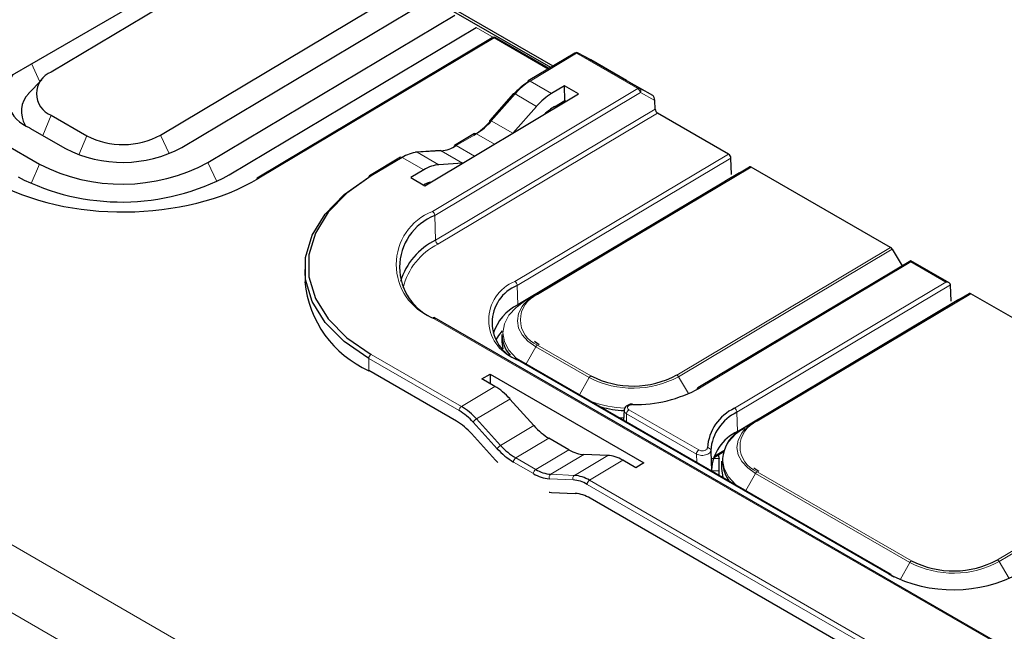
# Paper-space layout 'Blatt2' of a CAD drawing. Header units: millimetres. Extents: x 5 to 418, y 2 to 292.
# Tile 42 of 68: x 106 to 120, y 183 to 192. Entities that reach past the tile are written whole.
import ezdxf

# ---------------------------------------------------------------- set-up
doc = ezdxf.new("R2010")
doc.units = ezdxf.units.MM

psp = doc.layouts.new('Blatt2')

# ---------------------------------------------------------------- linework, layer by layer
at = {"color": 7, "linetype": 'Continuous', "lineweight": 18}
for p, q in [((70.302, 204.409), (113.067, 179.721)), ((112.633, 178.96), (69.868, 203.648)), ((112.582, 191.704), (112.326, 191.852)), ((112.591, 191.696), (109.091, 189.604)), ((113.397, 191.231), (112.591, 191.696)), ((113.846, 191.47), (114.759, 190.943)), ((114.034, 191.369), (113.846, 191.47)), ((113.821, 191.467), (113.127, 191.052)), ((114.734, 190.94), (113.821, 191.467)), ((105.827, 191.041), (105.706, 191.312)), ((113.448, 190.866), (113.127, 191.052)), ((111.674, 189.111), (114.734, 190.94)), ((114.759, 190.943), (114.95, 190.84)), ((114.77, 190.88), (111.709, 189.051)), ((112.904, 190.861), (112.551, 190.459)), ((113.224, 190.676), (112.904, 190.861)), ((114.987, 190.763), (114.77, 190.88)), ((111.721, 188.682), (114.99, 190.636)), ((105.999, 190.543), (105.873, 190.242)), ((115.026, 190.576), (111.757, 188.622)), ((112.869, 190.276), (112.551, 190.459)), ((106.529, 190.237), (106.41, 189.954)), ((107.625, 190.248), (107.756, 189.972)), ((112.328, 190.268), (112.03, 190.091)), ((112.597, 190.113), (112.328, 190.268)), ((111.805, 190.014), (111.447, 189.991)), ((112.123, 189.83), (111.805, 190.014)), ((112.3, 189.935), (112.03, 190.091)), ((111.222, 189.914), (110.76, 189.638)), ((111.544, 189.728), (111.222, 189.914)), ((111.768, 189.806), (111.447, 189.991)), ((112.902, 188.065), (116.083, 189.965)), ((116.119, 189.905), (112.938, 188.004)), ((105.822, 189.815), (105.7, 189.524)), ((108.332, 189.84), (108.466, 189.557)), ((113.214, 187.873), (116.396, 189.773)), ((116.421, 189.771), (113.239, 187.87)), ((115.41, 189.19), (115.412, 189.189)), ((111.721, 188.682), (111.709, 189.051)), ((115.313, 186.672), (118.495, 188.573)), ((118.52, 188.547), (115.339, 186.646)), ((114.173, 188.451), (114.175, 188.449)), ((118.797, 188.357), (115.651, 186.478)), ((119.318, 188.056), (118.797, 188.357)), ((112.947, 187.718), (112.938, 188.004)), ((116.172, 186.177), (119.318, 188.056)), ((119.39, 188.017), (116.208, 186.116)), ((113.063, 187.785), (113.214, 187.873)), ((116.485, 185.985), (119.666, 187.885)), ((119.691, 187.883), (116.509, 185.982)), ((112.947, 187.69), (112.947, 187.718)), ((125.109, 179.77), (111.674, 187.526)), ((118.68, 187.302), (118.682, 187.301)), ((113.071, 186.838), (113.214, 187.092)), ((114.01, 186.633), (113.214, 187.092)), ((113.239, 187.119), (114.035, 186.66)), ((110.761, 186.98), (112.106, 186.203)), ((110.729, 186.737), (110.726, 186.919)), ((112.072, 186.142), (110.726, 186.919)), ((118.471, 183.703), (112.902, 186.917)), ((113.866, 186.378), (114.01, 186.633)), ((115.487, 186.394), (115.339, 186.646)), ((112.605, 186.501), (112.106, 186.203)), ((112.829, 186.314), (112.331, 186.017)), ((114.566, 186.094), (114.562, 185.977)), ((115.605, 185.494), (114.566, 186.094)), ((114.601, 186.155), (115.64, 185.555)), ((116.217, 185.83), (116.208, 186.116)), ((112.64, 185.573), (112.282, 185.968)), ((112.331, 186.017), (112.69, 185.622)), ((113.184, 185.918), (112.69, 185.622)), ((116.333, 185.897), (116.485, 185.985)), ((120.086, 183.917), (123.268, 185.818)), ((123.293, 185.792), (120.112, 183.891)), ((113.409, 185.731), (112.915, 185.436)), ((113.706, 185.559), (113.212, 185.264)), ((113.93, 185.487), (113.435, 185.192)), ((114.286, 185.473), (113.788, 185.176)), ((115.61, 185.372), (115.605, 185.494)), ((115.866, 185.459), (116.012, 185.547)), ((113.177, 185.203), (112.88, 185.374)), ((112.915, 185.436), (113.212, 185.264)), ((114.51, 185.401), (114.011, 185.104)), ((113.435, 185.192), (113.788, 185.176)), ((116.341, 184.95), (116.485, 185.204)), ((118.783, 183.877), (116.485, 185.204)), ((116.51, 185.231), (118.808, 183.904)), ((113.768, 185.11), (113.416, 185.125)), ((120.911, 181.039), (113.977, 185.042)), ((114.011, 185.104), (120.945, 181.101)), ((118.638, 183.621), (118.783, 183.877)), ((120.26, 183.639), (120.112, 183.891))]:
    psp.add_line(p, q, dxfattribs=at)
at = {"color": 7, "linetype": 'Continuous', "lineweight": 25}
for p, q in [((105.132, 190.981), (109.944, 193.759)), ((109.45, 193.249), (105.999, 191.187)), ((113.47, 191.275), (110.321, 193.093)), ((113.436, 191.254), (110.286, 193.072)), ((107.625, 190.248), (111.301, 192.444)), ((107.943, 190.064), (111.619, 192.26)), ((108.332, 189.84), (112.008, 192.036)), ((108.65, 189.656), (112.326, 191.852)), ((112.566, 191.698), (109.066, 189.607)), ((113.412, 191.24), (112.617, 191.698)), ((113.796, 191.469), (113.102, 191.054)), ((114.033, 191.37), (113.846, 191.47)), ((113.846, 191.47), (113.846, 191.47)), ((114.564, 191.063), (114.034, 191.369)), ((105.859, 191.073), (105.662, 190.868)), ((114.564, 191.063), (114.95, 190.84)), ((113.642, 190.982), (113.448, 190.866)), ((113.85, 190.861), (113.642, 190.982)), ((113.645, 190.763), (113.642, 190.982)), ((111.559, 189.492), (113.85, 190.861)), ((112.881, 190.866), (112.529, 190.464)), ((113.491, 190.671), (113.645, 190.763)), ((113.645, 190.763), (113.666, 190.751)), ((114.99, 190.636), (114.987, 190.763)), ((113.224, 190.676), (112.869, 190.276)), ((105.999, 190.543), (106.529, 190.237)), ((116.083, 189.965), (115.026, 190.576)), ((105.681, 190.353), (106.211, 190.047)), ((112.303, 190.271), (112.005, 190.093)), ((105.292, 190.121), (105.822, 189.815)), ((111.788, 190.018), (111.43, 189.995)), ((111.197, 189.916), (110.735, 189.641)), ((116.127, 189.659), (116.119, 189.905)), ((111.544, 189.728), (111.351, 189.613)), ((112.123, 189.83), (111.768, 189.806)), ((116.244, 189.686), (116.396, 189.773)), ((118.495, 188.573), (116.421, 189.771)), ((111.351, 189.613), (111.559, 189.492)), ((116.244, 189.686), (113.063, 187.785)), ((115.775, 189.408), (116.127, 189.618)), ((114.537, 188.668), (115.545, 189.27)), ((115.545, 189.27), (115.775, 189.408)), ((115.546, 189.268), (115.545, 189.27)), ((115.775, 189.406), (115.775, 189.408)), ((115.365, 189.16), (115.363, 189.162)), ((115.397, 189.182), (115.399, 189.181)), ((115.156, 189.036), (115.154, 189.037)), ((114.307, 188.531), (114.537, 188.668)), ((114.537, 188.668), (114.538, 188.666)), ((118.52, 188.547), (118.667, 188.298)), ((114.007, 188.352), (114.307, 188.531)), ((114.16, 188.443), (114.162, 188.442)), ((114.307, 188.531), (114.308, 188.529)), ((114.007, 188.352), (112.947, 187.718)), ((114.007, 188.349), (114.007, 188.352)), ((114.017, 188.357), (114.022, 188.358)), ((118.797, 188.375), (115.626, 186.48)), ((119.369, 188.044), (118.797, 188.375)), ((109.774, 188.242), (109.777, 188.06)), ((119.397, 187.771), (119.39, 188.017)), ((119.514, 187.798), (119.666, 187.885)), ((123.268, 185.818), (119.691, 187.883)), ((119.514, 187.798), (116.333, 185.897)), ((119.045, 187.52), (119.398, 187.73)), ((125.134, 179.773), (111.699, 187.529)), ((118.815, 187.382), (119.045, 187.52)), ((119.046, 187.518), (119.045, 187.52)), ((117.808, 186.78), (118.815, 187.382)), ((118.816, 187.38), (118.815, 187.382)), ((112.709, 187.275), (112.709, 187.168)), ((118.635, 187.272), (118.633, 187.274)), ((118.667, 187.294), (118.669, 187.293)), ((113.265, 187.122), (113.192, 187.171)), ((118.427, 187.148), (118.425, 187.149)), ((118.496, 183.706), (112.928, 186.92)), ((117.578, 186.643), (117.808, 186.78)), ((117.808, 186.78), (117.808, 186.779)), ((112.031, 185.985), (110.729, 186.737)), ((112.412, 186.613), (112.532, 186.685)), ((112.532, 186.685), (114.823, 185.362)), ((112.532, 186.685), (112.532, 186.543)), ((116.217, 185.83), (117.578, 186.643)), ((117.578, 186.641), (117.578, 186.643)), ((117.578, 186.643), (117.579, 186.641)), ((112.605, 186.501), (112.412, 186.613)), ((113.184, 185.918), (112.829, 186.314)), ((114.527, 186.15), (114.521, 186.001)), ((114.456, 186.038), (114.519, 186.033)), ((112.256, 185.798), (112.615, 185.403)), ((113.706, 185.559), (113.409, 185.731)), ((114.286, 185.473), (113.93, 185.487)), ((115.858, 185.438), (116.004, 185.526)), ((115.931, 185.482), (115.944, 185.43)), ((114.703, 185.29), (114.51, 185.401)), ((114.823, 185.362), (114.703, 185.29)), ((115.944, 185.43), (115.836, 185.425)), ((115.944, 185.244), (115.944, 185.43)), ((115.98, 185.387), (115.979, 185.28)), ((115.829, 185.257), (115.827, 185.247)), ((115.944, 185.244), (115.827, 185.239)), ((115.942, 185.18), (115.944, 185.244)), ((116.535, 185.234), (116.462, 185.283)), ((113.447, 184.923), (113.799, 184.908)), ((120.87, 180.882), (114.023, 184.835)), ((118.506, 183.684), (118.542, 183.664))]:
    psp.add_line(p, q, dxfattribs=at)
at = {"color": 7, "linetype": 'Continuous', "lineweight": 18, "flags": 128}
for points in [[(112.881, 190.866), (112.883, 190.867), (112.887, 190.868), (112.891, 190.867), (112.897, 190.865), (112.904, 190.861)], [(112.529, 190.464), (112.531, 190.465), (112.534, 190.466), (112.539, 190.465), (112.544, 190.462), (112.551, 190.459)], [(113.063, 187.785), (112.919, 187.68), (112.812, 187.562), (112.746, 187.433), (112.723, 187.301), (112.746, 187.168), (112.812, 187.041), (112.919, 186.925), (112.936, 186.91)], [(113.214, 187.092), (113.097, 187.175), (113.011, 187.269), (112.957, 187.372), (112.939, 187.48), (112.957, 187.587), (113.011, 187.691), (113.037, 187.726)], [(116.333, 185.897), (116.189, 185.792), (116.082, 185.674), (116.016, 185.546), (115.994, 185.413), (116.016, 185.28), (116.082, 185.153), (116.186, 185.039)], [(116.485, 185.204), (116.368, 185.287), (116.281, 185.381), (116.228, 185.484), (116.209, 185.592), (116.228, 185.699), (116.281, 185.803), (116.308, 185.838)]]:
    psp.add_lwpolyline(points, dxfattribs=at)
at = {"color": 7, "linetype": 'Continuous', "lineweight": 25, "flags": 128}
for points in [[(112.531, 190.452), (112.529, 190.457), (112.528, 190.461), (112.528, 190.464), (112.529, 190.464)], [(110.726, 186.919), (110.362, 187.17), (110.079, 187.455), (109.885, 187.766), (109.786, 188.093), (109.786, 188.425), (109.885, 188.754), (110.078, 189.069), (110.362, 189.36), (110.726, 189.618)], [(110.76, 189.638), (110.402, 189.384), (110.123, 189.097), (109.932, 188.787), (109.836, 188.464), (109.836, 188.136), (109.933, 187.814), (110.123, 187.509), (110.402, 187.228), (110.761, 186.98)], [(113.037, 187.726), (113.097, 187.788), (113.214, 187.873)], [(112.713, 187.33), (112.658, 187.261), (112.619, 187.197)], [(112.709, 187.168), (112.709, 187.165), (112.721, 187.064)], [(116.308, 185.838), (116.368, 185.9), (116.485, 185.985)], [(112.615, 185.403), (112.642, 185.375), (112.649, 185.367)], [(115.979, 185.28), (115.979, 185.277), (116, 185.146)], [(113.413, 184.926), (113.42, 184.925), (113.447, 184.923)]]:
    psp.add_lwpolyline(points, dxfattribs=at)
at = {"color": 7, "linetype": 'Continuous', "lineweight": 25}
for centre, radius, start, end in [((112.592, 191.655), 0.05, 60.0027, 120.856), ((113.822, 191.426), 0.05, 61.7262, 120.856), ((106.126, 190.865), 0.346, 111.6306, 248.3843), ((105.87, 190.853), 0.534, 146.0472, 249.199), ((113.559, 190.275), 0.89, 121.6531, 139.3761), ((113.627, 190.241), 0.953, 121.6531, 139.3761), ((113.116, 191.035), 0.0245, 126.6526, 186.6799), ((105.938, 190.6), 0.384, 135.8472, 211.9719), ((115.069, 190.641), 0.0782, 184.2558, 237.4711), ((111.76, 191.114), 1.017, 301.6531, 319.3761), ((111.828, 191.08), 0.953, 301.6531, 319.3761), ((107.067, 191.28), 1.174, 242.7373, 298.4124), ((107.061, 191.696), 1.855, 242.7373, 298.4124), ((111.757, 190.521), 0.51, 275.4131, 302.3841), ((112.02, 190.073), 0.0245, 126.6526, 186.6799), ((111.495, 189.483), 0.51, 95.4131, 122.3841), ((111.431, 189.965), 0.0308, 59.1679, 93.2602), ((116.041, 189.899), 0.0782, 4.2558, 57.4711), ((107.053, 192.204), 2.688, 242.7373, 298.4124), ((116.406, 189.75), 0.025, 54.1907, 113.9382), ((107.047, 192.619), 3.369, 242.7373, 298.4124), ((109.081, 189.587), 0.0245, 126.6526, 186.6799), ((110.75, 189.621), 0.0245, 126.6526, 186.6799), ((112.016, 188.279), 0.83, 111.6306, 248.3843), ((112.18, 187.763), 1.027, 116.5405, 162.7615), ((118.456, 188.511), 0.0737, 29.4671, 58.0767), ((111.376, 188.206), 1.606, 185.2337, 246.2259), ((113.157, 187.452), 0.595, 111.6306, 248.3843), ((119.676, 187.862), 0.025, 54.1907, 113.9382), ((113.279, 187.056), 0.74, 116.6479, 161.6474), ((113.176, 187.283), 0.467, 180.9544, 222.1064), ((112.914, 186.9), 0.0243, 356.3672, 55.0254), ((114.662, 187.877), 1.369, 242.7373, 298.4124), ((114.69, 188.217), 1.987, 268.9958, 298.9199), ((115.64, 186.461), 0.0241, 126.3095, 185.6627), ((111.617, 185.384), 0.955, 41.5826, 59.1803), ((114.642, 187.961), 1.824, 255.4262, 266.381), ((114.707, 186.232), 0.0521, 171.7057, 182.2093), ((111.615, 185.377), 0.891, 41.5826, 59.1803), ((116.475, 185.536), 0.709, 115.2781, 175.788), ((116.5, 185.499), 0.683, 115.2781, 175.788), ((111.542, 185.165), 0.955, 41.5826, 59.1803), ((116.504, 185.218), 0.676, 115.1327, 176.7323), ((116.511, 185.394), 0.517, 111.3365, 215.2458), ((113.404, 186.256), 0.955, 221.5826, 239.1803), ((113.402, 186.249), 1.018, 221.5826, 239.1803), ((113.456, 185.656), 0.533, 238.4109, 265.6003), ((113.474, 185.69), 0.499, 238.4109, 265.6003), ((113.75, 184.678), 0.499, 58.4109, 85.6003), ((113.733, 184.645), 0.466, 58.4109, 85.6003), ((113.761, 184.41), 0.499, 58.4109, 85.6003), ((119.435, 185.121), 1.369, 242.7373, 298.4124), ((119.428, 185.562), 2.091, 242.7373, 298.4124), ((118.482, 183.686), 0.0243, 356.3672, 55.0254)]:
    psp.add_arc(centre, radius, start, end, dxfattribs=at)
at = {"color": 7, "linetype": 'Continuous', "lineweight": 18}
for centre, radius, start, end in [((112.577, 191.677), 0.0237, 52.3813, 116.3986), ((112.606, 191.676), 0.0243, 64.3317, 128.3121), ((113.807, 191.447), 0.0244, 53.3993, 115.3806), ((113.837, 191.446), 0.0258, 67.5389, 126.4193), ((113.112, 191.032), 0.0244, 53.3993, 115.3806), ((114.75, 190.919), 0.0258, 67.5389, 126.4193), ((114.692, 190.874), 0.0782, 4.2558, 57.4711), ((114.732, 190.906), 0.0464, 325.9481, 53.396), ((112.313, 190.249), 0.0244, 53.3993, 115.3806), ((111.79, 189.987), 0.0308, 59.1679, 93.2602), ((112.016, 190.071), 0.0244, 53.3993, 115.3806), ((111.208, 189.894), 0.0244, 53.3993, 115.3806), ((109.077, 189.586), 0.0237, 52.3813, 116.3986), ((110.746, 189.619), 0.0244, 53.3993, 115.3806), ((111.988, 188.318), 0.853, 111.6306, 248.3843), ((111.631, 189.045), 0.0782, 4.2558, 57.4711), ((112.187, 187.746), 0.975, 116.1755, 166.6269), ((111.799, 188.688), 0.0782, 184.2558, 237.4711), ((113.129, 187.491), 0.617, 111.6306, 248.3843), ((112.86, 187.999), 0.0782, 4.2558, 57.4711), ((113.388, 187.494), 0.404, 111.6306, 248.3843), ((113.224, 187.85), 0.025, 54.1907, 113.9382), ((111.689, 187.506), 0.0251, 65.4516, 127.1922), ((113.279, 187.057), 0.0731, 122.7219, 151.6512), ((110.803, 186.916), 0.0768, 123.1772, 177.9776), ((112.917, 186.897), 0.0251, 65.4516, 127.1922), ((114.074, 186.598), 0.0731, 122.7219, 151.6512), ((114.662, 187.898), 1.423, 242.7373, 298.4124), ((115.274, 186.61), 0.0737, 29.4671, 58.0767), ((115.636, 186.458), 0.0245, 53.4653, 115.3146), ((112.148, 186.139), 0.0768, 123.1772, 177.9776), ((114.635, 187.914), 1.741, 249.9222, 266.8803), ((114.643, 186.09), 0.077, 123.2297, 177.3477), ((116.13, 186.111), 0.0782, 4.2558, 57.4711), ((112.407, 185.891), 0.148, 120.9779, 148.3671), ((116.658, 185.606), 0.404, 111.6306, 248.3843), ((116.495, 185.962), 0.025, 54.1907, 113.9382), ((112.766, 185.496), 0.148, 120.9779, 148.3671), ((115.682, 185.49), 0.077, 123.2297, 177.3477), ((115.773, 185.542), 0.046, 8.6431, 96.3169), ((112.957, 185.372), 0.0768, 123.1772, 177.9776), ((113.254, 185.2), 0.0768, 123.1772, 177.9776), ((113.469, 185.145), 0.0574, 126.1802, 200.5428), ((113.822, 185.13), 0.0574, 126.1802, 200.5428), ((116.549, 185.169), 0.0731, 122.7219, 151.6512), ((114.053, 185.039), 0.0768, 123.1772, 177.9776), ((118.847, 183.843), 0.0731, 122.7219, 151.6512), ((119.435, 185.142), 1.423, 242.7373, 298.4124), ((120.047, 183.855), 0.0737, 29.4671, 58.0767), ((118.486, 183.683), 0.0251, 65.4516, 127.1922)]:
    psp.add_arc(centre, radius, start, end, dxfattribs=at)
at = {"color": 7, "linetype": 'Continuous', "lineweight": 25}
for centre, major_axis, ratio, start_param, end_param in [((113.448, 190.265), (0.384, 0.644), 0.567049, 0.811046, 1.247378), ((114.951, 190.783), (-0.0178, 0.0603), 0.507066, 4.23511, 5.793565), ((113.491, 190.07), (0.384, 0.644), 0.567049, 0.811046, 1.098089), ((111.544, 189.127), (0.384, 0.644), 0.567049, 0.374713, 0.811046), ((107.111, 190.747), (2.8, 0.043), 0.587275, 3.917956, 5.488752), ((111.501, 188.88), (0.384, 0.644), 0.567049, 0.524003, 0.737187), ((118.797, 188.317), (-0.0004, 0.058), 0.007557, 0.004438, 0.798332), ((119.319, 188.016), (0.0707, 0.0005), 0.572322, 0.021891, 1.575234), ((119.354, 187.995), (0.0243, 0.0437), 0.587545, 5.506275, 5.523728), ((112.605, 185.889), (-0.375, 0.65), 0.577382, 5.061688, 5.498021), ((113.409, 186.343), (-0.375, 0.65), 0.577382, 1.920096, 2.356428), ((113.706, 186.172), (-0.375, 0.65), 0.577382, 2.356428, 2.79276), ((114.51, 184.789), (-0.375, 0.65), 0.577382, 5.498021, 5.934353)]:
    psp.add_ellipse(centre, major_axis=major_axis, ratio=ratio, start_param=start_param, end_param=end_param, dxfattribs=at)
for points, knots in [([(114.655, 186.239), (114.651, 186.239), (114.631, 186.24), (114.596, 186.231), (114.56, 186.211), (114.538, 186.183), (114.528, 186.16), (114.53, 186.149), (114.53, 186.147)], [0, 0, 0, 0, 0.067702, 0.330006, 0.581136, 0.788471, 0.976195, 1, 1, 1, 1]), ([(115.819, 185.549), (115.82, 185.501), (115.824, 185.404), (115.827, 185.306), (115.829, 185.257)], [0, 0, 0, 0, 0.492909, 1, 1, 1, 1])]:
    psp.add_open_spline(points, degree=3, knots=knots, dxfattribs=at)
at = {"color": 7, "linetype": 'Continuous', "lineweight": 18}
for points, knots in [([(114.655, 186.23), (114.646, 186.23), (114.629, 186.229), (114.607, 186.221), (114.59, 186.21), (114.579, 186.196), (114.578, 186.181), (114.584, 186.166), (114.595, 186.158), (114.601, 186.155)], [0, 0, 0, 0, 0.142474, 0.284952, 0.427322, 0.569562, 0.711749, 0.853982, 1, 1, 1, 1]), ([(114.566, 186.094), (114.557, 186.1), (114.539, 186.114), (114.529, 186.133), (114.531, 186.145), (114.531, 186.147)], [0, 0, 0, 0, 0.431159, 0.851237, 1, 1, 1, 1]), ([(115.819, 185.549), (115.817, 185.541), (115.815, 185.524), (115.793, 185.502), (115.762, 185.485), (115.722, 185.475), (115.68, 185.473), (115.638, 185.479), (115.616, 185.489), (115.605, 185.494)], [0, 0, 0, 0, 0.145981, 0.288211, 0.430421, 0.572696, 0.715089, 0.857563, 1, 1, 1, 1]), ([(115.64, 185.555), (115.647, 185.552), (115.66, 185.545), (115.685, 185.542), (115.71, 185.543), (115.734, 185.549), (115.753, 185.559), (115.766, 185.573), (115.767, 185.583), (115.768, 185.588)], [0, 0, 0, 0, 0.142474, 0.284952, 0.427322, 0.569562, 0.711749, 0.853982, 1, 1, 1, 1])]:
    psp.add_open_spline(points, degree=3, knots=knots, dxfattribs=at)

doc.saveas('drawing.dxf')
